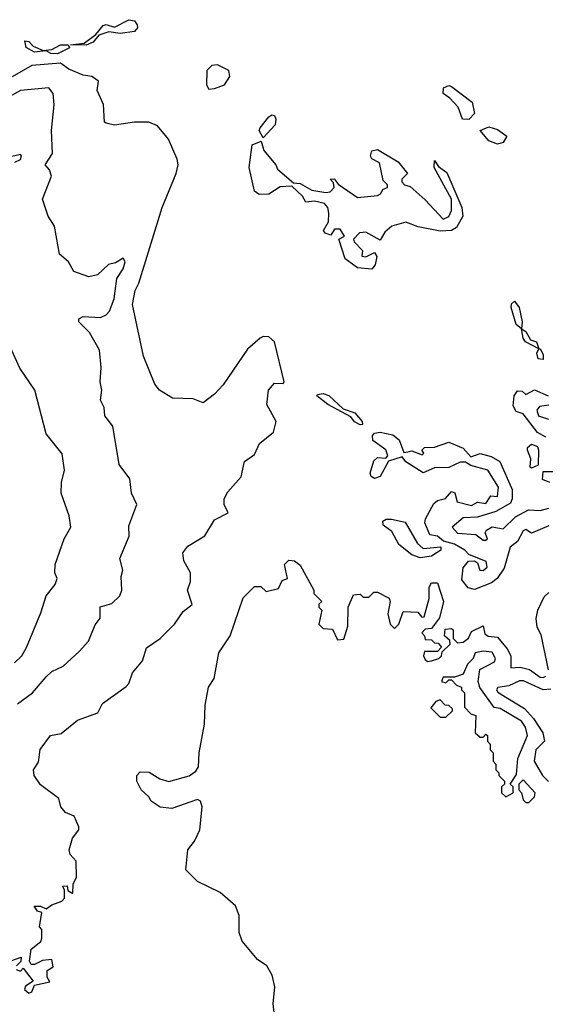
# Model space of a CAD drawing. Extents: x 1995148 to 2088947, y 769131 to 906009.
# Tile 26 of 256: x 2006583 to 2008423, y 789873 to 793323. Entities that reach past the tile are written whole.
import ezdxf

# ---------------------------------------------------------------- set-up
doc = ezdxf.new("R2010")
doc.units = 0

msp = doc.modelspace()

# ---------------------------------------------------------------- linework, layer by layer
at = {"layer": '0CON05XD'}
for points in [[(2006815, 793234.4), (2006760, 793235), (2006808.8, 793241.2), (2006848.8, 793271.2), (2006875, 793303.5), (2006885, 793306.2), (2006915, 793297.5), (2006965, 793323.5), (2006985, 793319.4), (2006994.5, 793305), (2006995.3, 793294.7), (2006985, 793282.5), (2006935, 793274.6), (2006895, 793281.1), (2006860.2, 793269.8), (2006840, 793245), (2006815, 793234.4)], [(2006715, 793204.4), (2006691.2, 793205), (2006675, 793214), (2006635, 793209.2), (2006605, 793226), (2006600.3, 793249.7), (2006615, 793247.3), (2006630.4, 793230.4), (2006665, 793215.5), (2006695, 793219.5), (2006725, 793235.7), (2006752.5, 793235), (2006757.5, 793225), (2006715, 793204.4)], [(2006570, 789995), (2006585, 789990), (2006595, 790000), (2006630, 789955), (2006603, 789937), (2006600, 789925), (2006615, 789912.5), (2006625, 789917.5), (2006635, 789940), (2006688.3, 789951.7), (2006678.3, 789968.3), (2006678.3, 789991.7), (2006700, 790005), (2006695, 790030), (2006663, 790027), (2006635, 790012.5), (2006623.3, 790013.3), (2006616.7, 790025), (2006623, 790067), (2006656.4, 790093.6), (2006660, 790105), (2006660, 790135), (2006652.5, 790145), (2006660, 790195), (2006645, 790200), (2006633, 790217), (2006655, 790217.5), (2006675, 790207.5), (2006695, 790222.5), (2006730, 790235), (2006740, 790245), (2006740, 790275), (2006733, 790287), (2006748.3, 790288.3), (2006751.7, 790271.7), (2006768.3, 790261.7), (2006770, 790295), (2006781.7, 790318.3), (2006780, 790375), (2006758.8, 790398.8), (2006756.2, 790415), (2006767.5, 790455), (2006790, 790485), (2006790, 790495), (2006773, 790533), (2006743.3, 790545), (2006726.7, 790565), (2006720, 790595), (2006655, 790642.5), (2006633.3, 790675), (2006631.2, 790695), (2006648, 790722), (2006654.3, 790765.7), (2006690, 790815), (2006727.7, 790822.3), (2006785, 790868.8), (2006855.8, 790894.2), (2006873, 790927), (2006955, 790986.7), (2006965, 790997.5), (2006978, 791035), (2007012.9, 791077.1), (2007027, 791123), (2007074, 791155), (2007124.4, 791205.6), (2007155, 791250), (2007186.1, 791273.9), (2007170, 791325), (2007181.2, 791355), (2007181.2, 791385), (2007157, 791427), (2007154.4, 791455), (2007171.8, 791478.2), (2007230.6, 791515), (2007265, 791570.8), (2007312.5, 791595), (2007298.8, 791625), (2007298.8, 791645), (2007311.2, 791668.8), (2007358.3, 791721.7), (2007370, 791775), (2007405, 791800), (2007421.7, 791838.3), (2007471.7, 791878.3), (2007480.8, 791915), (2007448, 791975), (2007453.3, 792025), (2007475, 792049.4), (2007505, 792049.2), (2007508.2, 792055), (2007475.3, 792195), (2007455, 792212), (2007435, 792213.8), (2007425, 792208), (2007380.8, 792169.2), (2007295, 792044.3), (2007265, 792011.2), (2007225, 791981.2), (2007190, 791995), (2007117.7, 791997.7), (2007072.5, 792025), (2007056.1, 792046.1), (2007016.2, 792145), (2006977.1, 792325), (2006987.3, 792375), (2007000, 792400), (2007081.8, 792665), (2007130.3, 792785), (2007136.9, 792815), (2007134.5, 792835), (2007103.3, 792905), (2007065, 792951.9), (2007035, 792964.4), (2006985, 792964.4), (2006914.3, 792954.3), (2006885, 792961.2), (2006880, 792965), (2006876.4, 793026.4), (2006853.8, 793075), (2006858.3, 793108.3), (2006835, 793124), (2006805, 793129.6), (2006755, 793150.5), (2006725, 793171.2), (2006625, 793163.3), (2006556.7, 793123.3)], [(2007245, 793080), (2007265, 793082.5), (2007299.2, 793095), (2007317.8, 793125), (2007315, 793146), (2007275, 793165.4), (2007255, 793162.5), (2007237.8, 793145), (2007236.7, 793095), (2007245, 793080)], [(2006575, 790926.2), (2006627.1, 790965), (2006675, 791021.2), (2006695, 791039.2), (2006735, 791058.8), (2006790.9, 791109.1), (2006824.1, 791145.9), (2006847, 791203), (2006863.9, 791226.1), (2006864.3, 791265.7), (2006905, 791278), (2006933.8, 791305), (2006940, 791325), (2006937.7, 791372.3), (2006943.8, 791395), (2006932.9, 791435), (2006965.7, 791514.3), (2006965, 791550), (2006992.5, 791625), (2006974.3, 791664.3), (2006968.8, 791715), (2006931.2, 791765), (2006908.9, 791898.9), (2006881.2, 791935), (2006878.8, 791965), (2006865, 791990), (2006870, 792025), (2006864, 792055), (2006868.1, 792105), (2006861.5, 792165), (2006826.9, 792226.9), (2006790, 792265), (2006790, 792275), (2006805, 792284), (2006865, 792280), (2006885, 792289.2), (2006897.3, 792302.7), (2006913.6, 792345), (2006923, 792417), (2006945, 792450), (2006952.5, 792475), (2006945, 792487.5), (2006918.3, 792471.7), (2006893.9, 792466.1), (2006855, 792430), (2006825, 792422.5), (2006771.7, 792441.7), (2006753.3, 792475), (2006722, 792502), (2006705, 792600), (2006682.5, 792635), (2006662.9, 792695), (2006693.8, 792775), (2006687.5, 792797.5), (2006672, 792815), (2006698, 792855), (2006694.4, 792935), (2006703.3, 793025), (2006700, 793065), (2006685, 793084.2), (2006585, 793075.3), (2006535, 793047.2)], [(2008155, 792973.8), (2008133.5, 792975), (2008117.3, 793017.3), (2008089.1, 793049.1), (2008064.7, 793064.7), (2008066.7, 793085), (2008085, 793092.5), (2008095, 793088.9), (2008167.3, 793035), (2008175.3, 792995), (2008155, 792973.8)], [(2007435, 792910), (2007421.2, 792935), (2007424, 792945), (2007455, 792983.3), (2007465, 792990), (2007475, 792987.5), (2007480, 792975), (2007477.5, 792955), (2007435, 792910)], [(2008255, 792887.5), (2008225, 792899.2), (2008194.4, 792935), (2008225, 792948.5), (2008255, 792938.8), (2008288, 792915), (2008275, 792893.5), (2008255, 792887.5)], [(2007815, 792449.4), (2007765, 792454.4), (2007721.9, 792485), (2007700, 792555), (2007720, 792565), (2007705, 792590), (2007685, 792590), (2007671.7, 792568.3), (2007652, 792575), (2007646.2, 792585), (2007663.8, 792615), (2007664.4, 792645.6), (2007661.5, 792665), (2007649.8, 792679.8), (2007615, 792687.8), (2007584.2, 792684.2), (2007572.5, 792705), (2007535, 792740), (2007495, 792737.5), (2007455, 792712.5), (2007420.7, 792710.7), (2007405, 792722.5), (2007385.6, 792805), (2007396.2, 792885), (2007427.5, 792897.5), (2007437.5, 792865), (2007480, 792815), (2007485, 792800), (2007541.7, 792751.7), (2007565, 792750), (2007605.7, 792725.7), (2007655, 792717.5), (2007669.4, 792720.6), (2007684, 792735), (2007681.7, 792751.7), (2007670, 792765), (2007683.9, 792766.1), (2007697.5, 792747.5), (2007765, 792700), (2007835, 792707.5), (2007846.4, 792713.6), (2007855, 792730), (2007870, 792735), (2007870, 792745), (2007855, 792760), (2007842.5, 792822.5), (2007815.6, 792835.6), (2007810.6, 792845), (2007815, 792864), (2007835, 792868.2), (2007907.5, 792825), (2007940, 792785), (2007920, 792765), (2007920, 792755), (2007930, 792745), (2007949.3, 792739.3), (2008002, 792692), (2008065, 792624), (2008085, 792633.8), (2008094.3, 792655), (2008094.3, 792695), (2008033.3, 792805), (2008035, 792830), (2008049.3, 792809.3), (2008078, 792788), (2008130.9, 792665), (2008134.2, 792635), (2008112.5, 792595), (2008095, 792584.6), (2008055, 792582.7), (2007978.1, 792598.1), (2007935, 792613.8), (2007885, 792600), (2007861.3, 792578.7), (2007845, 792551.2), (2007795, 792579.2), (2007772.9, 792577.1), (2007751.2, 792555), (2007753.8, 792545), (2007783.3, 792515), (2007780, 792495), (2007795, 792492.5), (2007825, 792507.5), (2007833.3, 792493.3), (2007826.9, 792465), (2007815, 792449.4)], [(2006565.6, 792824.4), (2006585, 792833.6), (2006589.1, 792845), (2006585, 792850.6), (2006555, 792844)], [(2008415, 792132.5), (2008397.5, 792135), (2008393.3, 792155), (2008400, 792170), (2008353.8, 792195), (2008345, 792207.5), (2008340, 792240), (2008321.4, 792255), (2008302.9, 792315), (2008305, 792327.5), (2008315, 792337.5), (2008330.8, 792315), (2008341.4, 792265), (2008340, 792240), (2008355, 792231.2), (2008371.2, 792201.2), (2008392.5, 792195), (2008400, 792170), (2008405, 792170), (2008415, 792150), (2008415, 792132.5)], [(2006565, 791070), (2006590, 791095), (2006606.9, 791123.1), (2006657.1, 791245), (2006675.3, 791304.7), (2006706.7, 791345), (2006713.3, 791365), (2006706.2, 791385), (2006706.7, 791415), (2006738, 791505), (2006762, 791545), (2006756, 791585), (2006727.5, 791665), (2006728.6, 791701.4), (2006739.2, 791745), (2006731.7, 791801.7), (2006675, 791872.5), (2006635.9, 792025.9), (2006583, 792103), (2006546, 792185)], [(2007775, 791904), (2007755, 791914.6), (2007741.5, 791931.5), (2007661.4, 791975), (2007622.5, 792005), (2007625, 792010), (2007645, 792013.3), (2007665, 792006.2), (2007715, 791960), (2007756, 791946), (2007781.9, 791915), (2007782.5, 791905), (2007775, 791904)], [(2008425, 791861.2), (2008395, 791877.5), (2008345, 791942.5), (2008320.7, 791950.7), (2008310.7, 791970.7), (2008313.3, 792005), (2008325, 792022.5), (2008341.7, 792021.7), (2008355, 792010), (2008385, 792026.7), (2008433.3, 792005)], [(2008435, 791972.9), (2008402, 791968), (2008393.1, 791955), (2008399.2, 791935), (2008434, 791924)], [(2008435, 791550), (2008375, 791523.8), (2008355, 791537.5), (2008345, 791532.5), (2008326, 791495), (2008299.4, 791475), (2008278.9, 791401.1), (2008254.6, 791365.4), (2008235, 791350), (2008175, 791327.1), (2008153.3, 791333.3), (2008130.5, 791360.5), (2008135, 791402.5), (2008153.9, 791426.1), (2008175, 791427.5), (2008185, 791420), (2008193.3, 791395), (2008205, 791394), (2008218.8, 791405), (2008216.2, 791425), (2008155, 791450), (2008141.2, 791465), (2008105, 791485.8), (2008065.9, 791495.9), (2008045, 791514), (2008018.8, 791518.8), (2008000.8, 791560.8), (2008003.8, 791575), (2008032.1, 791627.9), (2008045, 791639.2), (2008074, 791646), (2008095, 791670), (2008106, 791666), (2008113.9, 791633.9), (2008165, 791621.2), (2008185, 791633.3), (2008215, 791628.8), (2008232.5, 791655), (2008255, 791653.3), (2008258.6, 791685), (2008222, 791745), (2008161.7, 791761.7), (2008142.9, 791772.9), (2008125, 791773.1), (2008085, 791754.4), (2008035, 791753.3), (2007995, 791736), (2007934.2, 791774.2), (2007921.7, 791791.7), (2007873.3, 791776.7), (2007845, 791723.3), (2007825, 791716), (2007813, 791723), (2007810, 791735), (2007822.6, 791777.4), (2007835, 791790), (2007865, 791786.7), (2007871.2, 791795), (2007865, 791816), (2007818.8, 791848.8), (2007818.1, 791865), (2007825, 791874.2), (2007845, 791878.5), (2007888.8, 791868.8), (2007911.2, 791851.2), (2007927, 791807), (2007941.2, 791808.8), (2007955, 791813.3), (2007991.7, 791798.3), (2007997.5, 791805), (2007990, 791815), (2008000, 791825), (2008035, 791826), (2008085, 791843.3), (2008135, 791822.5), (2008161.7, 791791.7), (2008195, 791803.6), (2008233.3, 791793.3), (2008263.8, 791775), (2008306.8, 791676.8), (2008307.1, 791645), (2008301.1, 791628.9), (2008249.7, 791600.3), (2008185, 791580), (2008135, 791577.8), (2008096.2, 791545), (2008115, 791524), (2008179.3, 791519.3), (2008205, 791500), (2008215, 791500), (2008220, 791505), (2008212.5, 791525), (2008217.5, 791535), (2008236.4, 791546.4), (2008275, 791540), (2008318.3, 791581.7), (2008364.1, 791605.9), (2008405, 791604.2), (2008435, 791612)], [(2008375, 791752.5), (2008370, 791755), (2008372.5, 791785), (2008360, 791815), (2008360, 791825), (2008375, 791836.7), (2008395, 791827.5), (2008398.8, 791815), (2008397.5, 791762.5), (2008375, 791752.5)], [(2008438.3, 791701.7), (2008412.5, 791712.5), (2008415, 791740), (2008450, 791740)], [(2007985, 791437.5), (2007955, 791448.8), (2007910, 791485), (2007885, 791530), (2007855, 791552.5), (2007854, 791566), (2007866.2, 791573.8), (2007883.9, 791573.9), (2007932.5, 791562.5), (2007975, 791487.5), (2007995, 791470), (2008056.7, 791476.7), (2008057.5, 791465), (2008025, 791443.3), (2007985, 791437.5)], [(2007474.5, 789834.5), (2007470, 789875), (2007475.7, 789935), (2007466, 789975), (2007447.7, 790007.7), (2007415, 790030.8), (2007361.8, 790095), (2007351.5, 790125), (2007350.9, 790185), (2007337.9, 790217.9), (2007284.7, 790264.7), (2007205, 790304.3), (2007163.8, 790345), (2007171.4, 790415), (2007194.4, 790445), (2007213.1, 790485), (2007221.2, 790565), (2007215.8, 790585.8), (2007205, 790591.2), (2007115, 790559.2), (2007074.2, 790564.2), (2007042.5, 790585), (2007035, 790600), (2007007.5, 790625), (2006992.5, 790655), (2006992.5, 790675), (2007005, 790687.5), (2007036.4, 790686.4), (2007072.9, 790662.9), (2007105, 790654), (2007175.6, 790674.4), (2007199.5, 790690.5), (2007208.8, 790705), (2007211.2, 790755), (2007229.4, 790855), (2007232, 790922), (2007243.3, 790985), (2007263.3, 791015), (2007280, 791105), (2007319.2, 791165), (2007365, 791297.5), (2007405, 791337.5), (2007427, 791337), (2007445, 791320), (2007489.3, 791330.7), (2007501.7, 791358.3), (2007520, 791365), (2007510, 791415), (2007525, 791430), (2007545, 791427.5), (2007565, 791412.5), (2007612.5, 791325), (2007613, 791313), (2007640, 791285), (2007630, 791275), (2007630, 791265), (2007640, 791255), (2007630, 791205), (2007645, 791190), (2007678.3, 791188.3), (2007695, 791150), (2007717, 791153), (2007731.7, 791198.3), (2007732.5, 791265), (2007751.7, 791308.3), (2007775, 791310), (2007785, 791300), (2007805, 791300), (2007822.5, 791317.5), (2007835, 791317.5), (2007876.7, 791296.7), (2007880, 791285), (2007871.7, 791241.7), (2007880, 791205), (2007895, 791190), (2007910, 791205), (2007925, 791250), (2007977, 791247), (2007990, 791230), (2007999.3, 791230.7), (2008016.7, 791295), (2008016.7, 791335), (2008025, 791350), (2008045, 791350), (2008066.7, 791285), (2008052.5, 791227.5), (2008025, 791190), (2008002.5, 791187.5), (2007990, 791175), (2008000, 791165), (2008001.7, 791151.7), (2008025, 791150), (2008035, 791140), (2008048.3, 791138.3), (2008060, 791125), (2008045, 791110), (2008000, 791110), (2007996.7, 791095), (2008001.7, 791081.7), (2008010, 791075), (2008025, 791076.7), (2008050, 791085), (2008060, 791095), (2008061.7, 791108.3), (2008090, 791135), (2008088.3, 791148.3), (2008070, 791165), (2008071.7, 791188.3), (2008095, 791190), (2008100, 791185), (2008100, 791155), (2008115, 791140), (2008135, 791142.5), (2008153.8, 791156.2), (2008165, 791180), (2008205, 791200), (2008211.7, 791171.7), (2008223, 791163), (2008255, 791160), (2008289.2, 791119.2), (2008302.5, 791095), (2008302.5, 791052.5), (2008335, 791054.3), (2008367.1, 791047.1), (2008405, 791020), (2008415, 791018.8), (2008425, 791023.3)], [(2008433.8, 791045), (2008407.9, 791167.9), (2008394.2, 791195), (2008391.4, 791225), (2008396.9, 791255), (2008418.7, 791301.3), (2008435, 791316.7)], [(2008285, 790600), (2008310, 790615), (2008310, 790635), (2008300, 790645), (2008321.7, 790678.3), (2008326.7, 790735), (2008360, 790815), (2008353.3, 790845), (2008340, 790865), (2008265, 790910), (2008243.8, 790913.8), (2008193.9, 790983.9), (2008188, 791005), (2008193.8, 791046.2), (2008245, 791073.8), (2008248, 791085), (2008237, 791107), (2008205, 791110.8), (2008177.5, 791105), (2008170, 791085), (2008150, 791065), (2008135, 791030), (2008105, 791020), (2008065, 791020), (2008060, 791005), (2008075, 791000), (2008085, 791010), (2008095, 791010), (2008111.7, 790991.7), (2008130, 790985), (2008130, 790975), (2008140, 790965), (2008140, 790915), (2008161.7, 790891.7), (2008180, 790885), (2008177.5, 790825), (2008195, 790810), (2008205, 790810), (2008215, 790820), (2008220, 790815), (2008220, 790795), (2008230, 790785), (2008230, 790765), (2008240, 790755), (2008240, 790725), (2008250, 790715), (2008250, 790695), (2008260, 790685), (2008260, 790675), (2008280, 790655), (2008280, 790645), (2008270, 790635), (2008270, 790615), (2008285, 790600)], [(2008442.4, 790977.6), (2008415, 790975.6), (2008346.4, 791006.4), (2008332.8, 791007.2), (2008295, 790988.8), (2008257, 790983), (2008252.5, 790975), (2008257, 790967), (2008285, 790950), (2008349.7, 790909.7), (2008381.2, 790875), (2008413.8, 790825), (2008420, 790795), (2008390, 790765), (2008383.3, 790725), (2008412.5, 790675), (2008434, 790654)], [(2008075, 790880), (2008098.3, 790901.7), (2008098.3, 790908.3), (2008085, 790920), (2008071.7, 790921.7), (2008055, 790940), (2008040, 790935), (2008022.5, 790912.5), (2008055, 790880), (2008075, 790880)], [(2008365, 790580), (2008385, 790600), (2008387.5, 790615), (2008345, 790660), (2008330, 790645), (2008330, 790625), (2008340, 790615), (2008345, 790590), (2008355, 790580), (2008365, 790580)], [(2006535, 790020), (2006588.3, 790038.3), (2006587, 790023), (2006571.7, 790008.3)]]:
    msp.add_lwpolyline(points, dxfattribs=at)

doc.saveas('drawing.dxf')
